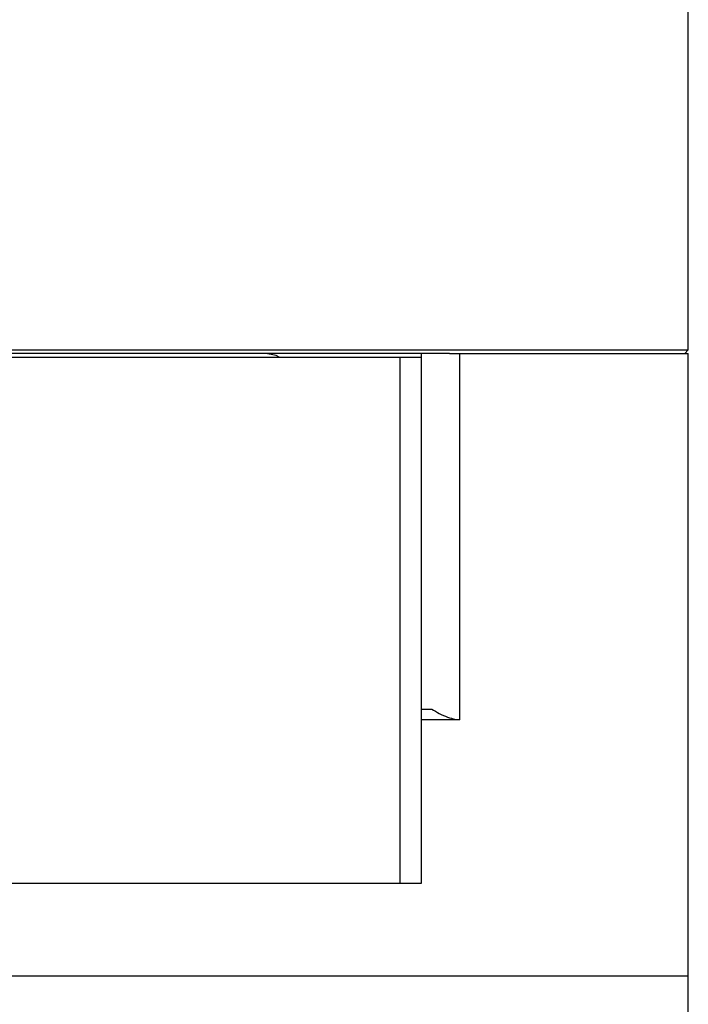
# Model space of a CAD drawing. Header units: inches. Extents: x 2.6 to 39.6, y 3.9 to 32.3.
# Tile 33 of 74: x 16 to 16.9, y 18.3 to 19.7. Entities that reach past the tile are written whole.
import ezdxf

# ---------------------------------------------------------------- set-up
doc = ezdxf.new("R2010")
doc.units = ezdxf.units.IN
doc.header["$MEASUREMENT"] = 0

msp = doc.modelspace()

# ---------------------------------------------------------------- linework, layer by layer
at = {"color": 7, "linetype": 'Continuous', "lineweight": 25}
for p, q in [((16.9075, 19.2078), (16.9075, 20.1978)), ((13.9075, 19.2078), (16.9075, 19.2078)), ((16.5717, 19.2028), (14.2433, 19.2028)), ((16.5325, 19.1978), (16.5325, 19.2028)), ((16.5717, 19.2028), (16.5861, 19.2028)), ((16.5861, 19.2028), (16.5861, 18.6878)), ((16.5861, 19.2028), (16.9075, 19.2028)), ((16.9025, 19.2028), (16.9075, 19.2078)), ((16.9075, 18.3278), (16.9075, 19.2028)), ((15.8512, 19.1978), (16.5025, 19.1978)), ((16.5025, 18.4578), (16.5025, 19.1978)), ((16.5025, 19.1978), (16.5325, 19.1978)), ((16.5325, 18.4578), (16.5325, 19.1978)), ((16.5325, 18.7028), (16.547, 18.7028)), ((16.5861, 18.6878), (16.5325, 18.6878)), ((14.3125, 18.4578), (16.5025, 18.4578)), ((16.5025, 18.4578), (16.5325, 18.4578)), ((13.9075, 18.3278), (16.9075, 18.3278)), ((16.9075, 17.7028), (16.9075, 18.3278))]:
    msp.add_line(p, q, dxfattribs=at)
at = {"color": 7, "linetype": 'Continuous', "lineweight": 25, "flags": 128}
msp.add_lwpolyline([(16.3324, 19.1978), (16.3281, 19.2), (16.3137, 19.2028)], dxfattribs=at)
at = {"color": 7, "linetype": 'Continuous', "lineweight": 25}
msp.add_open_spline([(16.547, 18.7028), (16.5504, 18.7007), (16.5572, 18.6965), (16.5688, 18.6915), (16.5791, 18.6884), (16.5839, 18.688), (16.5861, 18.6878)], degree=3, knots=[0, 0, 0, 0, 0.275166, 0.551337, 0.798175, 1, 1, 1, 1], dxfattribs=at)

doc.saveas('drawing.dxf')
